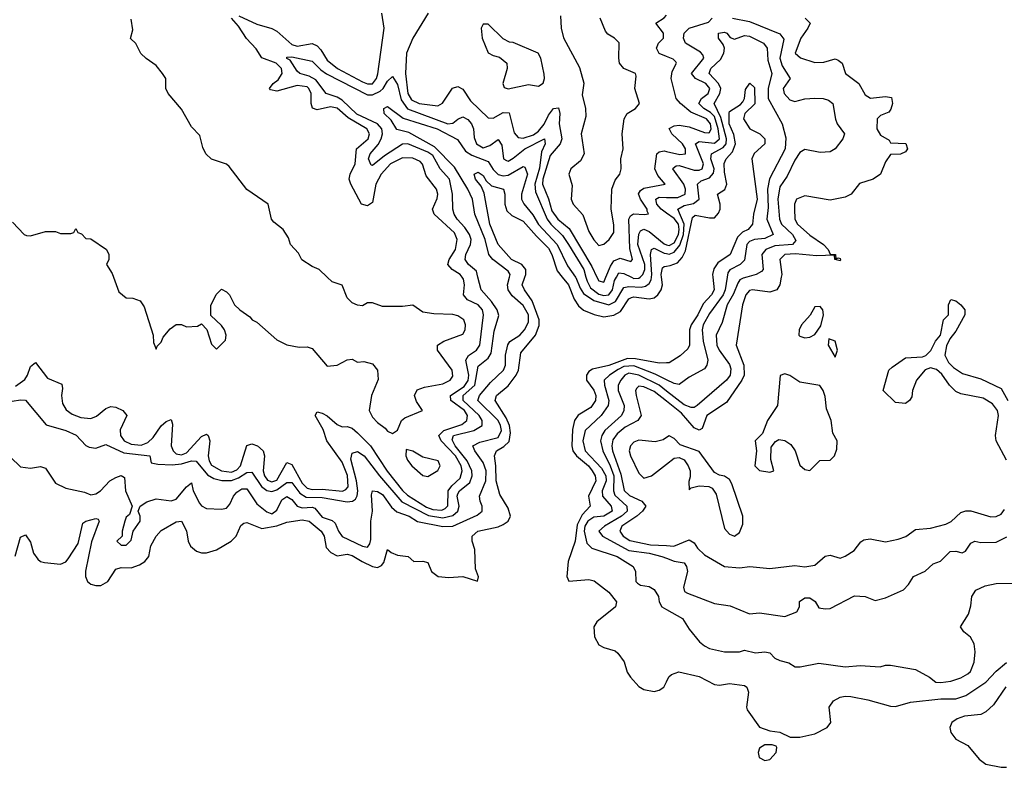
# Model space of a CAD drawing. Header units: inches. Extents: x 2601469 to 2753575, y 449403 to 582909.
# Tile 152 of 256: x 2607427 to 2611343, y 508052 to 511023. Entities that reach past the tile are written whole.
import ezdxf

# ---------------------------------------------------------------- set-up
doc = ezdxf.new("R2010")
doc.units = ezdxf.units.IN
doc.header["$MEASUREMENT"] = 0
for name, color, linetype in [('C6500', 7, 'Continuous'), ('C6501', 7, 'Continuous'), ('C6510', 7, 'Continuous'), ('C6511', 7, 'Continuous')]:
    doc.layers.add(name, color=color, linetype=linetype)

msp = doc.modelspace()

# ---------------------------------------------------------------- linework, layer by layer
at = {"layer": 'C6500', "color": 4}
for points, elevation in [([(2607330, 509496), (2607430, 509512.4), (2607450.4, 509510.4), (2607532.7, 509412.7), (2607610, 509390.4), (2607651.8, 509371.8), (2607690, 509330.8), (2607703.8, 509323.8), (2607730, 509320.5), (2607770, 509334.8), (2607841.2, 509301.2), (2607944.7, 509290), (2607950, 509262), (2607976.9, 509256.9), (2608033.5, 509253.5), (2608070, 509258.4), (2608110.3, 509270.3), (2608128.9, 509268.9), (2608174.2, 509214.2), (2608199.1, 509199.1), (2608231.1, 509191.1), (2608270, 509191.8), (2608297.9, 509202.1), (2608330, 509223.1), (2608350, 509224.4), (2608388.1, 509168.1), (2608410, 509152.2), (2608430, 509147.8), (2608450, 509154), (2608490, 509184), (2608510, 509183.1), (2608541.3, 509141.3), (2608565.9, 509125.9), (2608630, 509124.5), (2608730, 509107), (2608751.1, 509108.9), (2608762.8, 509117.2), (2608769.8, 509130.2), (2608771.8, 509150), (2608766.8, 509190), (2608744.1, 509275.9), (2608750, 509300.7), (2608770, 509306.4), (2608797, 509290), (2608858.3, 509210), (2608947.5, 509107.5), (2609052.4, 509052.4), (2609110, 509043.5), (2609150, 509052.6), (2609169.7, 509070), (2609175.4, 509090), (2609166.6, 509130), (2609170, 509139.1), (2609176.3, 509150), (2609216.8, 509183.2), (2609227.2, 509210), (2609225.3, 509230), (2609207, 509270), (2609158.4, 509330), (2609146.7, 509353.3), (2609152, 509370), (2609233.2, 509390), (2609266.6, 509410), (2609266, 509430), (2609254.3, 509450), (2609191.1, 509510), (2609191.2, 509530), (2609237.2, 509570), (2609250, 509646.8), (2609290, 509678), (2609302.2, 509697.8), (2609314.3, 509785.7), (2609332.3, 509847.7), (2609326, 509870), (2609303.8, 509903.8), (2609262.9, 509950), (2609249.5, 510000)], 12), ([(2607390, 509284.7), (2607430, 509246), (2607470, 509241), (2607510, 509246.8), (2607530, 509241), (2607570, 509180.7), (2607610, 509160.7), (2607685.2, 509145.2), (2607710, 509134.8), (2607730, 509139.1), (2607749, 509150), (2607785.2, 509190), (2607810, 509204), (2607830, 509211), (2607843.6, 509203.6), (2607848.2, 509150), (2607874, 509090), (2607863.6, 509056.4), (2607850, 509046), (2607844.7, 509030), (2607834, 508990), (2607834, 508970), (2607814, 508950), (2607830, 508934), (2607850, 508934), (2607870, 508954), (2607878, 508990), (2607906, 509030), (2607906, 509050), (2607898, 509070), (2607906, 509090), (2607932.7, 509107.3), (2607970, 509119.1), (2608030, 509110.7), (2608050, 509118), (2608090, 509166.8), (2608110, 509182), (2608117.1, 509150), (2608141.8, 509101.8), (2608150, 509090.6), (2608170, 509080.5), (2608230, 509077.1), (2608250, 509082), (2608263, 509097), (2608277.6, 509130), (2608290, 509145.5), (2608310, 509158.4), (2608330, 509158), (2608370, 509098.8), (2608410, 509067.7), (2608430, 509059.1), (2608450, 509074), (2608470, 509114.9), (2608490, 509128.4), (2608510, 509116.4), (2608530.7, 509090), (2608550, 509082.8), (2608590, 509085.7), (2608601.1, 509081.1), (2608630, 509045.3), (2608670, 509032.4), (2608682, 509022), (2608694.9, 508990), (2608709.1, 508969.1), (2608790, 508930.3), (2608810, 508926.4), (2608819.5, 508940.5), (2608823.3, 508956.7), (2608823, 509030), (2608829.7, 509070.3), (2608825.8, 509134.2), (2608830, 509150.7), (2608850, 509148), (2608870, 509135.8), (2608906.1, 509086.1), (2608926.5, 509066.5), (2608976.3, 509050), (2609008.7, 509028.7), (2609110, 509008.8), (2609150, 509010.2), (2609246.5, 509053.5), (2609266.6, 509070), (2609267, 509090), (2609258.4, 509110), (2609256.2, 509130), (2609281.5, 509190), (2609281.7, 509230), (2609270, 509263.7), (2609237, 509310), (2609229.4, 509330), (2609256.6, 509343.4), (2609330, 509363.1), (2609343.1, 509390), (2609339.8, 509410), (2609329.7, 509430), (2609249.7, 509510), (2609255.8, 509530), (2609298.9, 509581.1), (2609351.6, 509630), (2609358.7, 509650), (2609359.7, 509690), (2609368.6, 509731.4), (2609376.4, 509743.6), (2609416.2, 509770), (2609434.7, 509790), (2609450, 509821), (2609450.8, 509850), (2609430, 509887.3), (2609385.9, 509925.9), (2609369.4, 509950), (2609367, 509970), (2609375.2, 510000)], 8), ([(2607409.7, 508890.4), (2607430, 508966), (2607450, 508976), (2607470, 508946), (2607482.4, 508902.4), (2607498.9, 508878.9), (2607510, 508870.3), (2607526.2, 508866.2), (2607590, 508858.9), (2607610, 508868.5), (2607620.1, 508879.9), (2607659.3, 508940.7), (2607678, 509022), (2607689.5, 509030.5), (2607730, 509040.7), (2607738.5, 509038.5), (2607742.8, 509030), (2607712.4, 508947.6), (2607689.2, 508830.8), (2607689.1, 508810), (2607697, 508790), (2607710, 508779.6), (2607730, 508773.8), (2607750, 508774), (2607777.4, 508790), (2607810, 508839.5), (2607830, 508845.3), (2607870, 508844.2), (2607903.7, 508856.3), (2607924.5, 508870), (2607940.5, 508890), (2607948.7, 508931.3), (2607970, 508970.4), (2607990, 508993.4), (2608050, 509027.7), (2608070.6, 509030), (2608090, 508991), (2608097, 508950), (2608106, 508930), (2608130, 508910.4), (2608150, 508903.6), (2608170, 508904.4), (2608210, 508916.5), (2608267.6, 508950), (2608287.8, 508970), (2608307.2, 509012.8), (2608318.4, 509021.6), (2608330, 509024.4), (2608390, 509000.3), (2608450, 509011.2), (2608490, 509026), (2608550, 509035.3), (2608578, 509030), (2608626.4, 508990), (2608637.6, 508970), (2608645.6, 508925.6), (2608664.8, 508904.8), (2608690, 508892.2), (2608730, 508898.4), (2608750, 508894), (2608789.2, 508869.2), (2608830, 508850.3), (2608850, 508846.4), (2608866, 508854), (2608874.7, 508865.3), (2608890, 508918), (2608904.9, 508904.9), (2608930, 508895.5), (2608972, 508890), (2608994, 508870), (2609030, 508870.7), (2609050, 508866), (2609064.9, 508830), (2609091.3, 508810), (2609134, 508806), (2609190, 508810.4), (2609248, 508792), (2609251.6, 508808.4), (2609240.3, 508840.3), (2609236.9, 508916.9), (2609227, 508950), (2609226.6, 508970), (2609249, 508990), (2609330, 509007.2), (2609350, 509016.4), (2609369.4, 509030), (2609378.7, 509050), (2609370, 509081.2), (2609336.4, 509136.4), (2609322.2, 509190), (2609321.2, 509250), (2609315.4, 509290), (2609323.6, 509310), (2609353, 509327), (2609373.6, 509346.4), (2609379.4, 509380.6), (2609375.3, 509410), (2609361.3, 509441.3), (2609318.7, 509510), (2609322.9, 509530), (2609370, 509568.4), (2609401.5, 509610), (2609411, 509630), (2609420.3, 509699.7), (2609478.5, 509770), (2609492.6, 509807.4), (2609493.1, 509830), (2609465.4, 509905.4), (2609434.3, 509950), (2609426, 509970), (2609436.3, 510000)], 4), ([(2607410, 509566), (2607447.1, 509592.9), (2607458.4, 509610), (2607470, 509644.7), (2607490, 509661), (2607538.3, 509598.3), (2607594.6, 509574.6), (2607597.5, 509557.5), (2607592.7, 509530), (2607597.5, 509497.5), (2607612.3, 509472.3), (2607635.8, 509455.8), (2607670, 509441.5), (2607710, 509438.6), (2607733, 509447), (2607770, 509478), (2607790, 509485.3), (2607810, 509482.6), (2607837.3, 509470), (2607852.7, 509450), (2607826.5, 509393.5), (2607827.8, 509370), (2607843.1, 509350), (2607870, 509335.5), (2607910, 509331.8), (2607937, 509343), (2607957.8, 509362.2), (2607990, 509408.5), (2608010, 509426.4), (2608030, 509434), (2608035.1, 509415.1), (2608029, 509330), (2608037.4, 509310), (2608050, 509297.4), (2608070, 509293.6), (2608090, 509301.8), (2608150, 509366.4), (2608170, 509376.3), (2608177.3, 509370), (2608183.1, 509350), (2608177.2, 509290), (2608180.7, 509270), (2608190, 509252.4), (2608229.5, 509229.5), (2608270, 509224.6), (2608290, 509233.6), (2608304.8, 509250), (2608329.8, 509330.2), (2608350, 509337.6), (2608373.4, 509330), (2608395.3, 509310), (2608400.3, 509290), (2608395.5, 509230), (2608400.2, 509210), (2608413.1, 509193.1), (2608430, 509186.4), (2608450, 509193.4), (2608490, 509263.8), (2608510, 509255.3), (2608550, 509181.7), (2608570, 509160.7), (2608590, 509156), (2608630, 509157.4), (2608710.6, 509149.4), (2608724.4, 509155.6), (2608733, 509167), (2608731.1, 509211.1), (2608710, 509265.1), (2608649.2, 509349.2), (2608633.8, 509393.8), (2608601.6, 509450), (2608610, 509464), (2608630, 509459.5), (2608650, 509448.4), (2608690, 509413.7), (2608710, 509404.4), (2608730, 509406), (2608750, 509399.3), (2608770, 509381.7), (2608822, 509330), (2608888.9, 509228.9), (2608950, 509151.6), (2608970, 509133.4), (2609045.6, 509085.6), (2609070, 509075.8), (2609106.3, 509073.7), (2609119.7, 509080.3), (2609130, 509091.3), (2609131.7, 509150), (2609145.3, 509170), (2609179, 509201), (2609187.4, 509230), (2609183.2, 509250), (2609160.9, 509290), (2609103.5, 509350), (2609094, 509370), (2609113.3, 509390), (2609185.3, 509414.7), (2609205.4, 509430), (2609208.7, 509450), (2609195.8, 509470), (2609142, 509510), (2609140.9, 509530), (2609194.5, 509565.5), (2609211, 509589), (2609213.9, 509610), (2609201.4, 509670), (2609211.6, 509688.4), (2609243.5, 509710), (2609257.6, 509730), (2609272, 509850), (2609267.2, 509870), (2609250, 509889.7), (2609207.6, 509910), (2609191.5, 509930), (2609196.4, 509970), (2609192.5, 509992.5), (2609186.6, 510000)], 16), ([(2607799.8, 510000), (2607822, 509942), (2607850, 509918), (2607876.9, 509916.9), (2607906, 509906), (2607922, 509882), (2607958, 509770), (2607959.6, 509739.6), (2607970, 509714), (2607974, 509726), (2607990, 509742), (2607998, 509762), (2608025.6, 509794.4), (2608050, 509811.3), (2608070, 509811.3), (2608090, 509802), (2608134.6, 509805.4), (2608150, 509814), (2608171.6, 509791.6), (2608190, 509734), (2608210, 509714), (2608246, 509750), (2608248, 509770), (2608242, 509790), (2608230, 509808), (2608187.3, 509847.3), (2608187.3, 509887.3), (2608208.4, 509931.6), (2608230, 509952), (2608250, 509942), (2608262, 509930), (2608282, 509890), (2608302, 509870), (2608342.8, 509842.8), (2608352, 509830), (2608370, 509821), (2608450, 509750.8), (2608490, 509730.8), (2608538, 509722), (2608570, 509722.8), (2608590, 509716), (2608650, 509646), (2608690, 509650.7), (2608730, 509672), (2608750, 509674), (2608770, 509662), (2608795.3, 509664.7), (2608830, 509654.8), (2608850.6, 509630), (2608853, 509593), (2608826.4, 509530), (2608816.3, 509470), (2608830, 509444), (2608850, 509422), (2608880.3, 509400.3), (2608890, 509387.7), (2608910, 509378), (2608930, 509392), (2608946, 509430), (2608959.3, 509440.7), (2609028.7, 509470), (2609005.3, 509505.3), (2608997.6, 509530), (2609007.5, 509552.5), (2609037.2, 509562.8), (2609110, 509576.2), (2609139.7, 509590), (2609150, 509606), (2609147.1, 509630), (2609089, 509710), (2609088.7, 509730), (2609114, 509746), (2609190, 509773.4), (2609198.3, 509790), (2609199.7, 509810), (2609192.8, 509830), (2609170, 509846), (2609150, 509852.2), (2609074, 509854), (2609030, 509861.2), (2608990, 509888.7), (2608950, 509884), (2608870, 509884), (2608830, 509898), (2608810, 509898), (2608790, 509886), (2608770, 509888), (2608750, 509898), (2608730, 509918), (2608710, 509968), (2608670, 509982), (2608650.5, 510000)], 24), ([(2609585, 510000), (2609610.1, 509970.1), (2609632.9, 509912.9), (2609650, 509886), (2609670, 509868.2), (2609711.6, 509851.6), (2609750, 509842.6), (2609790, 509848.9), (2609816.8, 509863.2), (2609850, 509914), (2609860.8, 509919.2), (2609870, 509922.3), (2609930, 509913.4), (2609950, 509917.6), (2609965.1, 509930), (2609978.9, 509950), (2609983.1, 509970), (2609979.1, 510000)], 4), ([(2609637.3, 510000), (2609638.4, 509998.4), (2609655.8, 509955.8), (2609670, 509934.6), (2609710, 509907.1), (2609770, 509890.2), (2609797.3, 509902.7), (2609830, 509959.5), (2609850, 509962.9), (2609899.3, 509960.7), (2609915.6, 509964.5), (2609930, 509974.4), (2609938.2, 509990), (2609939.6, 510000)], 8), ([(2609679.1, 510000), (2609683.8, 509983.8), (2609697.6, 509957.6), (2609730, 509932.9), (2609750, 509926.8), (2609769.8, 509930.2), (2609785, 509950), (2609793.2, 509986.8), (2609800.6, 510000)], 12), ([(2609723, 510000), (2609730, 509985.5), (2609750, 509980.7), (2609758, 510000)], 16), ([(2609859.9, 510000), (2609870, 509995.2), (2609890, 509996.5), (2609894.1, 510000)], 12), ([(2610000, 509659.2), (2609970, 509658), (2609875.8, 509675.8), (2609844, 509676), (2609770, 509648.9), (2609705.3, 509634.7), (2609690, 509624.5), (2609681.1, 509610), (2609681.7, 509590), (2609710.2, 509550.2), (2609718.3, 509530), (2609717.4, 509510), (2609698.2, 509481.8), (2609648.2, 509451.8), (2609633.4, 509430), (2609625.9, 509394.1), (2609623.2, 509330), (2609627.6, 509310), (2609640.9, 509290), (2609689.1, 509250), (2609703.9, 509230), (2609715.8, 509210), (2609718, 509190), (2609689.1, 509130), (2609696.4, 509090), (2609664.7, 509055.3), (2609644.3, 509015.7), (2609636.5, 508950), (2609608.8, 508870), (2609602.8, 508810), (2609611.3, 508791.3), (2609690, 508798), (2609712.3, 508792.3), (2609770, 508748.2), (2609800.5, 508710), (2609797.3, 508690), (2609722.8, 508630), (2609710.7, 508610), (2609713.4, 508570), (2609730, 508538.8), (2609750, 508528), (2609795.2, 508515.2), (2609805.8, 508505.8), (2609830.5, 508470.5), (2609843, 508430), (2609856.3, 508410), (2609890, 508373.4), (2609910, 508360.4), (2609950, 508353), (2609970, 508358), (2609989.2, 508370), (2610000, 508392)], 4), ([(2610000, 509591.5), (2609954, 509614), (2609870, 509647.1), (2609830, 509644.9), (2609807, 509633), (2609772.2, 509610), (2609752, 509590), (2609752.9, 509570), (2609770.3, 509510), (2609767.2, 509490), (2609739.5, 509450), (2609675.8, 509390), (2609666.7, 509350), (2609676.5, 509310), (2609740.7, 509240.7), (2609758.4, 509210), (2609759.7, 509190), (2609744, 509150), (2609744.6, 509130), (2609779.5, 509090), (2609783.1, 509070), (2609750.7, 509050), (2609710, 509045.8), (2609686.2, 509030), (2609675, 509010), (2609672.2, 508990), (2609682, 508942), (2609702.5, 508922.5), (2609802.8, 508890), (2609867.3, 508850), (2609876, 508830), (2609878, 508790), (2609883.5, 508783.5), (2609896, 508776), (2609930, 508770.7), (2609950, 508758.8), (2609967.3, 508730), (2609970.7, 508710), (2609981, 508690), (2610000, 508679.3)], 8), ([(2610000, 509547.3), (2609970.4, 509570.4), (2609890, 509610.6), (2609850, 509618.4), (2609834, 509610), (2609817.4, 509590), (2609807.4, 509570), (2609807.8, 509550), (2609831.6, 509490), (2609830.3, 509469.7), (2609820.4, 509450), (2609754, 509390), (2609742, 509370), (2609737.4, 509350), (2609746, 509310), (2609776, 509250), (2609790, 509210.6), (2609789.2, 509150), (2609794, 509134), (2609842, 509090), (2609843.7, 509070), (2609820.3, 509050), (2609753, 509010), (2609730.6, 508990), (2609744.9, 508970), (2609850, 508913.2), (2609930, 508902.4), (2609981, 508890), (2610000, 508882.4)], 12), ([(2610000, 509506.7), (2609950, 509546), (2609910, 509563.5), (2609890, 509566), (2609881.3, 509558.7), (2609876.3, 509550), (2609879.3, 509530), (2609898.7, 509450), (2609885.5, 509430), (2609835.7, 509404.3), (2609802.7, 509377.3), (2609786.6, 509353.4), (2609781.5, 509330), (2609784.3, 509310), (2609817.4, 509217.4), (2609831.6, 509151.6), (2609852.1, 509132.1), (2609902, 509110), (2609917.4, 509090), (2609903.6, 509070), (2609881.3, 509050), (2609822, 509010), (2609813.7, 508990), (2609827, 508970), (2609853.4, 508953.4), (2609936.2, 508936.2), (2610000, 508932.7)], 16), ([(2610000, 509362.7), (2609986.2, 509353.8), (2609954.9, 509345.1), (2609890, 509352.1), (2609870, 509344.2), (2609855.8, 509330), (2609850.4, 509310), (2609856.5, 509290), (2609890, 509220.7), (2609910, 509201.6), (2609939.3, 509210), (2610000, 509257.2)], 24)]:
    msp.add_lwpolyline(points, dxfattribs=dict(at, elevation=elevation))
at = {"layer": 'C6500', "color": 4, "elevation": 24}
msp.add_lwpolyline([(2608964.7, 509315.3), (2608962.8, 509290), (2608970, 509272), (2608986.8, 509250), (2609030, 509211), (2609050, 509208), (2609090, 509231.3), (2609099.3, 509250), (2609092, 509270), (2609030, 509284), (2608990, 509308.7)], close=True, dxfattribs=at)
at = {"layer": 'C6501', "color": 4}
for points, elevation in [([(2608299.1, 511039.1), (2608370, 511005.3), (2608430, 510988.7), (2608450, 510978), (2608510, 510925), (2608530, 510917.8), (2608590, 510928.7), (2608610, 510919.5), (2608624.3, 510904.3), (2608650, 510862.4), (2608690.4, 510830), (2608790, 510776.1), (2608810, 510769), (2608830, 510769), (2608846.3, 510790), (2608851.6, 510808.4), (2608876.5, 510990), (2608867, 511050)], 16), ([(2609052, 511050), (2608990.3, 510950), (2608965.8, 510890), (2608960.9, 510810), (2608971.4, 510730), (2608985.4, 510705.4), (2609016, 510690), (2609090, 510680.4), (2609108.3, 510691.7), (2609148.7, 510751.3), (2609170, 510758.4), (2609190, 510747.7), (2609220.3, 510700.3), (2609290, 510633), (2609310, 510632.4), (2609350, 510654.3), (2609373.5, 510653.5), (2609394.2, 510574.2), (2609410, 510555.8), (2609430, 510552.6), (2609470, 510566), (2609490, 510580.7), (2609512.4, 510607.6), (2609530, 510644.4), (2609550, 510670.3), (2609570, 510673.4), (2609574.9, 510650), (2609572.2, 510610), (2609582.6, 510550), (2609576.5, 510530), (2609536.5, 510483.5), (2609508.1, 510390), (2609506.6, 510370), (2609530.7, 510310.7), (2609543.9, 510263.9), (2609567.9, 510230), (2609613, 510193), (2609702.5, 510042.5), (2609723, 510000)], 16), ([(2609578.5, 511038.5), (2609580.5, 510990), (2609590, 510951.3), (2609653, 510833), (2609670.5, 510770.5), (2609664.7, 510724.7), (2609678, 510670), (2609678.5, 510638.5), (2609659.5, 510570), (2609672.7, 510490), (2609657, 510463), (2609618.8, 510430), (2609611, 510410), (2609624.9, 510364.9), (2609620.4, 510310), (2609628.2, 510290), (2609667.1, 510247.1), (2609690, 510181.6), (2609710, 510148.4), (2609730, 510126.4), (2609750, 510130.5), (2609771.5, 510150), (2609790, 510178), (2609790, 510208), (2609779.8, 510270), (2609782.6, 510350), (2609794.9, 510385.1), (2609814, 510410), (2609818.7, 510430), (2609818, 510470), (2609827.8, 510510), (2609823, 510570), (2609831.6, 510630), (2609842.7, 510650), (2609876, 510670), (2609891.8, 510690), (2609873, 510750), (2609878.9, 510798.9), (2609876, 510810), (2609829.5, 510829.5), (2609813.2, 510850), (2609809.3, 510870), (2609811.3, 510931.3), (2609793.2, 510950), (2609765.8, 510965.8), (2609757.2, 510977.2), (2609735.1, 511030)], 24), ([(2610000, 510877.2), (2609970, 510889.6), (2609959.5, 510910), (2609967.3, 510930), (2609987, 510950), (2609987, 510970), (2609957.2, 511010), (2609989.6, 511030.4), (2610000, 511040.8)], 16), ([(2608650.5, 510000), (2608618, 510030), (2608590, 510042), (2608549.3, 510069.3), (2608535.5, 510095.5), (2608504, 510130), (2608496.5, 510156.5), (2608475.3, 510190), (2608438, 510218), (2608428.7, 510230), (2608415.3, 510290), (2608330, 510348.7), (2608260.4, 510440.4), (2608248.9, 510448.9), (2608190, 510468.7), (2608168, 510490), (2608155.3, 510515.3), (2608143.1, 510563.1), (2608110, 510598), (2608070, 510668), (2608018, 510730), (2608008.7, 510750), (2608008, 510790), (2607995.3, 510810), (2607970, 510842), (2607930, 510868.7), (2607909.3, 510889.3), (2607888.4, 510928.4), (2607868.4, 510948.4), (2607877.2, 510982.8), (2607870, 511026)], 24), ([(2609186.6, 510000), (2609178.7, 510010), (2609147, 510030), (2609129.6, 510050), (2609135.4, 510070), (2609159.8, 510110), (2609167.4, 510150), (2609155.8, 510175.8), (2609075.1, 510250), (2609069.4, 510270), (2609087, 510313), (2609089.7, 510330), (2609084.7, 510350), (2609043.1, 510403.1), (2609029.7, 510449.7), (2609019.5, 510459.5), (2608990, 510472.4), (2608950, 510473.7), (2608901.3, 510450), (2608864.4, 510410), (2608844, 510370), (2608830, 510297.2), (2608810, 510282.9), (2608786, 510290), (2608744.2, 510370), (2608738, 510390), (2608741.3, 510410), (2608761, 510450), (2608766, 510510), (2608813, 510550), (2608818.7, 510570), (2608807.3, 510590), (2608732.8, 510632.8), (2608690, 510672.2), (2608662.6, 510677.4), (2608610, 510664.7), (2608591.5, 510671.5), (2608586, 510690), (2608585.7, 510730), (2608577.4, 510750), (2608570, 510756), (2608530, 510762.4), (2608450, 510738.7), (2608424.4, 510744.4), (2608420.9, 510750), (2608435.1, 510770), (2608455.2, 510784.8), (2608470.8, 510809.2), (2608468.3, 510830), (2608447.6, 510850), (2608390, 510872), (2608367.6, 510907.6), (2608328.8, 510948.8), (2608297.4, 510997.4), (2608269.4, 511030)], 16), ([(2609249.5, 510000), (2609243.3, 510023.3), (2609212.3, 510050), (2609198.4, 510070), (2609201.3, 510090), (2609219.7, 510130), (2609222, 510150), (2609215.8, 510170), (2609197.5, 510197.5), (2609166.3, 510230), (2609155.6, 510250), (2609149.6, 510270), (2609148, 510330), (2609136.3, 510390), (2609098.7, 510430), (2609070, 510484), (2609050, 510497), (2608970.4, 510529.6), (2608950, 510528.4), (2608877.3, 510482.7), (2608830, 510443.7), (2608825.4, 510445.4), (2608814, 510470), (2608820.5, 510490), (2608852.7, 510527.3), (2608864.2, 510550), (2608869.8, 510570), (2608867.2, 510590), (2608849.6, 510610), (2608768.3, 510648.3), (2608710, 510703.8), (2608690, 510716), (2608646.6, 510730), (2608604.4, 510784.4), (2608578.8, 510798.8), (2608541.2, 510810), (2608530, 510819.3), (2608502.9, 510862.9), (2608489.8, 510869.8), (2608490, 510874), (2608510, 510876.4), (2608590, 510858.4), (2608624.1, 510824.1), (2608647.8, 510807.8), (2608810, 510724.2), (2608830, 510724.2), (2608860.4, 510739.6), (2608872.2, 510750), (2608890, 510779.1), (2608910, 510798), (2608930, 510765.5), (2608944.3, 510704.3), (2608969.5, 510669.6), (2609130, 510609.2), (2609150, 510612), (2609170, 510628.5), (2609190, 510637), (2609210, 510627), (2609223.6, 510610), (2609231.6, 510590), (2609235.1, 510555.1), (2609243.8, 510530), (2609270, 510514.4), (2609297, 510523), (2609330, 510546.8), (2609344.4, 510524.4), (2609350.7, 510470.7), (2609363.4, 510463.4), (2609370, 510461.6), (2609390, 510472.7), (2609435.6, 510510), (2609514, 510550), (2609517.1, 510530), (2609501.8, 510498.2), (2609493.9, 510433.9), (2609476, 510370), (2609479, 510339), (2609524.7, 510230), (2609539, 510210), (2609585.9, 510165.9), (2609610, 510130.4), (2609670.2, 510030), (2609679.1, 510000)], 12), ([(2609375.2, 510000), (2609378, 510010), (2609370, 510023.7), (2609309.4, 510070), (2609293.3, 510090), (2609278.8, 510150), (2609237.4, 510250), (2609228.3, 510310), (2609210, 510349.5), (2609156.8, 510436.8), (2609077.4, 510517.4), (2608974.9, 510574.9), (2608926.5, 510586.5), (2608904.4, 510624.4), (2608877.2, 510650), (2608875.3, 510670), (2608890, 510678.8), (2608952.4, 510632.4), (2609088, 510590), (2609167.8, 510547.8), (2609200.4, 510500.4), (2609225.4, 510485.4), (2609290, 510460.3), (2609310, 510428.5), (2609330, 510408), (2609350, 510403.2), (2609370, 510406), (2609430, 510440.5), (2609436.7, 510436.7), (2609446.7, 510410), (2609423.1, 510330), (2609423.1, 510310), (2609431.6, 510291.6), (2609467.7, 510247.7), (2609490, 510208.9), (2609564.7, 510130), (2609605.5, 510045.5), (2609637.3, 510000)], 8), ([(2609758, 510000), (2609776.2, 510043.8), (2609790, 510064.9), (2609815.1, 510075.1), (2609857.5, 510062.5), (2609864, 510070), (2609853.3, 510113.3), (2609850, 510231), (2609856.1, 510243.9), (2609868.5, 510251.5), (2609911.5, 510248.5), (2609928, 510252), (2609922, 510262), (2609922.9, 510270), (2609896.4, 510310), (2609888.5, 510331.5), (2609896, 510344), (2609910, 510353.6), (2609994, 510370), (2609964.4, 510404.4), (2609953.6, 510430), (2609960.7, 510490), (2609970, 510497.6), (2609990, 510501.5), (2610000, 510499.3)], 16), ([(2609436.3, 510000), (2609439.7, 510010), (2609440.5, 510030), (2609424.5, 510050), (2609382.9, 510070), (2609330, 510129.5), (2609296.9, 510210), (2609274.2, 510334.2), (2609262, 510362), (2609239.5, 510390), (2609234, 510410), (2609250, 510418), (2609270, 510404), (2609282.3, 510382.3), (2609303.1, 510363.1), (2609350.8, 510350), (2609357.1, 510330), (2609356.4, 510290), (2609364.2, 510264.2), (2609384.9, 510244.9), (2609430, 510223.1), (2609482.3, 510162.3), (2609530, 510115.3), (2609544, 510090), (2609564.5, 510024.5), (2609585, 510000)], 4), ([(2610000, 510254.4), (2609977.7, 510270), (2609961.7, 510290), (2609957, 510310), (2609970, 510317.4), (2610000, 510316.8)], 12), ([(2607398.8, 510218.8), (2607444.7, 510170), (2607454.6, 510165.4), (2607470, 510164.7), (2607530, 510182), (2607570, 510182), (2607590, 510174), (2607630, 510174), (2607642, 510178), (2607650, 510194), (2607658, 510178), (2607672.7, 510172.7), (2607690, 510154), (2607710, 510152), (2607772, 510110), (2607782, 510090), (2607782, 510070), (2607772, 510050), (2607794.4, 510014.4), (2607799.8, 510000)], 24), ([(2609894.1, 510000), (2609906, 510010), (2609913.4, 510030), (2609913.1, 510050), (2609885.7, 510130), (2609889, 510171), (2609896.3, 510183.7), (2609910, 510190.3), (2609930, 510181.7), (2609990, 510132.2), (2610000, 510129.1)], 12), ([(2609939.6, 510000), (2609941, 510010), (2609935.4, 510090), (2609939.3, 510110), (2609950, 510114.6), (2609990, 510095), (2610000, 510093.4)], 8), ([(2609800.6, 510000), (2609810, 510017), (2609830, 510014.3), (2609859.9, 510000)], 12), ([(2609979.1, 510000), (2609977.7, 510010), (2609983.3, 510036.7), (2609990, 510043), (2610000, 510044.2)], 4)]:
    msp.add_lwpolyline(points, dxfattribs=dict(at, elevation=elevation))
at = {"layer": 'C6501', "color": 4, "elevation": 24}
msp.add_lwpolyline([(2609290, 511006), (2609270, 511006), (2609262, 510990), (2609266, 510950), (2609290, 510892), (2609310, 510881), (2609334.8, 510874.8), (2609364.7, 510850), (2609366, 510830), (2609348.2, 510770), (2609354.4, 510754.4), (2609370, 510748.7), (2609450, 510766.4), (2609490, 510758.8), (2609509.4, 510770.6), (2609514.7, 510790), (2609513, 510807), (2609499.6, 510870), (2609488.7, 510890), (2609390, 510933.2), (2609374.6, 510934.6), (2609350, 510948)], close=True, dxfattribs=at)
at = {"layer": 'C6510', "color": 4}
for points, elevation in [([(2610240.7, 510000), (2610233.2, 509950), (2610224.5, 509930), (2610170, 509855.6), (2610145.8, 509810), (2610140.8, 509790), (2610145.7, 509745.7), (2610164.4, 509670), (2610160.5, 509650), (2610150, 509636), (2610090, 509602.7), (2610050, 509572.7), (2610030, 509576.9), (2610000, 509591.5)], 8), ([(2610456.2, 510000), (2610450, 509969.2), (2610438, 509950), (2610410, 509940.5), (2610342, 509950), (2610330, 509947), (2610314.9, 509930), (2610301.3, 509890), (2610276.4, 509730), (2610307.6, 509650), (2610308.8, 509610), (2610299.5, 509590), (2610237.8, 509502.2), (2610159.5, 509450), (2610142, 509398), (2610130, 509392), (2610110, 509400.5), (2610059.8, 509459.8), (2610000, 509506.7)], 16), ([(2610184, 510000), (2610188.7, 509950), (2610178, 509930), (2610145.4, 509894.6), (2610123.6, 509850), (2610097.4, 509810), (2610091.6, 509790), (2610090.4, 509730), (2610084.4, 509715.6), (2610053.3, 509686.7), (2610010, 509659.6), (2610000, 509659.2)], 4), ([(2610319, 510000), (2610304.1, 509995.9), (2610291.3, 509988.7), (2610283.4, 509976.6), (2610266.4, 509933.6), (2610240.9, 509890), (2610220.7, 509819.3), (2610197.1, 509770), (2610199.5, 509730), (2610208.7, 509710), (2610250, 509653.4), (2610255.8, 509635.8), (2610252.9, 509610), (2610238.7, 509590), (2610122, 509490), (2610110, 509482.4), (2610097.7, 509482.3), (2610070, 509492.6), (2610000, 509547.3)], 12), ([(2611352.1, 509272.1), (2611311.2, 509350), (2611307.6, 509370), (2611320.5, 509450), (2611316.2, 509470), (2611295.8, 509495.8), (2611258.8, 509518.8), (2611170, 509535.6), (2611150, 509545.1), (2611124.5, 509570), (2611094.1, 509614.2), (2611072.9, 509632.9), (2611050, 509639.5), (2611028.5, 509631.5), (2610993.4, 509590), (2610977.3, 509550), (2610975.2, 509524.8), (2610966, 509510), (2610950, 509497.2), (2610910, 509501.2), (2610861.2, 509550), (2610884, 509630), (2610897.5, 509642.5), (2610950, 509679.1), (2611017.2, 509682.8), (2611031.5, 509688.5), (2611051.4, 509708.6), (2611070, 509746), (2611089.4, 509770), (2611101.2, 509830), (2611121.2, 509850), (2611121.2, 509890), (2611130, 509910.8), (2611150, 509906), (2611170.5, 509890.5), (2611186, 509870), (2611186, 509850), (2611150, 509785.2), (2611125.8, 509754.2), (2611113.1, 509726.9), (2611106, 509690), (2611121.3, 509661.3), (2611140.4, 509640.4), (2611177.2, 509617.2), (2611250, 509595.6), (2611330, 509557.1), (2611357, 509510)], 16), ([(2610000, 509257.2), (2610030, 509280.5), (2610050, 509283), (2610070, 509274), (2610086, 509250), (2610093, 509230), (2610093.7, 509206.3), (2610088, 509188), (2610090, 509154), (2610098, 509162), (2610129.2, 509170.8), (2610167.5, 509167.5), (2610180.7, 509160.7), (2610197.1, 509137.1), (2610230, 509001), (2610250, 508978.8), (2610270, 508971), (2610290, 508984.7), (2610302.5, 509017.5), (2610302.9, 509050), (2610258.9, 509178.9), (2610250, 509195.3), (2610230, 509208.7), (2610210, 509212.3), (2610190, 509224), (2610130, 509307), (2610053.7, 509333.7), (2610030, 509358), (2610010, 509369.2), (2610000, 509362.7)], 24), ([(2610000, 508932.7), (2610028.9, 508931.1), (2610090, 508956.3), (2610110, 508944), (2610122.5, 508922.5), (2610150, 508896), (2610230, 508850.4), (2610290, 508844.9), (2610330.3, 508850.3), (2610410, 508842.4), (2610510, 508854), (2610550, 508848), (2610590, 508855.5), (2610630, 508890.7), (2610650, 508894.8), (2610690, 508882.8), (2610710, 508890.8), (2610746.3, 508913.7), (2610772.3, 508947.7), (2610784.1, 508955.9), (2610810, 508959.3), (2610870, 508948.2), (2610921.4, 508958.6), (2610951.1, 508968.9), (2610990, 508996.4), (2611050, 509002), (2611110, 509018.4), (2611131, 509029), (2611170, 509064), (2611190, 509070.8), (2611210, 509070.6), (2611290, 509047.2), (2611310, 509048.8), (2611330, 509057.6), (2611344, 509076)], 16), ([(2610000, 508882.4), (2610030, 508870.5), (2610070, 508864.7), (2610078.8, 508850), (2610082.8, 508830), (2610067.5, 508767.5), (2610071.3, 508750), (2610083.4, 508743.4), (2610190, 508702.8), (2610253.2, 508693.2), (2610330, 508661), (2610370, 508666), (2610470, 508651), (2610518, 508670), (2610528.7, 508690), (2610529.1, 508710.9), (2610550, 508724.7), (2610570, 508724.7), (2610590.7, 508710.7), (2610606, 508686), (2610630, 508681), (2610650, 508682.8), (2610746.8, 508733.2), (2610790, 508730.6), (2610830, 508714.8), (2610870, 508724.9), (2610942.7, 508757.3), (2610962, 508778), (2610982, 508810), (2611028.9, 508831.1), (2611060.2, 508859.8), (2611088.9, 508871.1), (2611128, 508910), (2611150, 508911), (2611175.3, 508904.7), (2611188.7, 508911.3), (2611210, 508942), (2611226, 508950), (2611250, 508944.7), (2611310, 508946), (2611352.9, 508967.1)], 12), ([(2610000, 508679.3), (2610063.4, 508643.4), (2610090, 508601), (2610130.8, 508550), (2610150, 508534), (2610170, 508524), (2610230.7, 508510.7), (2610289.3, 508510.7), (2610310, 508517.3), (2610352.9, 508507.1), (2610390, 508511), (2610410, 508506), (2610430, 508486), (2610450, 508476), (2610486.4, 508466.4), (2610511.1, 508451.1), (2610531.1, 508451.1), (2610606, 508466), (2610710, 508450.6), (2610770, 508456.3), (2610849.4, 508450.6), (2610870, 508457.3), (2610890, 508457.3), (2610990, 508440.7), (2611046, 508410), (2611070.5, 508390.5), (2611090, 508388.4), (2611130, 508394), (2611170, 508406.7), (2611197.5, 508422.5), (2611208, 508432), (2611222.9, 508470), (2611226.6, 508510), (2611222.7, 508542.7), (2611209.1, 508569.1), (2611182, 508590), (2611168.7, 508610), (2611200.2, 508659.8), (2611210, 508694), (2611214, 508730), (2611230, 508756), (2611266.8, 508773.2), (2611310, 508782), (2611430, 508784)], 8), ([(2610000, 508392), (2610009.2, 508410.8), (2610019, 508421), (2610049, 508431), (2610130, 508413), (2610190, 508380.5), (2610210, 508378), (2610250, 508384.4), (2610310, 508376.3), (2610318.8, 508370), (2610325.5, 508350), (2610317.3, 508290), (2610320.5, 508280.5), (2610370, 508210.8), (2610410, 508196), (2610450, 508191.3), (2610491.6, 508171.6), (2610530, 508171), (2610590, 508184.7), (2610639, 508210), (2610653.2, 508230), (2610647, 508290), (2610664, 508316), (2610690, 508330.4), (2610710, 508334.9), (2610733, 508333), (2610799.9, 508319.9), (2610890, 508294), (2610910, 508293.4), (2610970, 508310.8), (2611090, 508323.7), (2611150, 508323.8), (2611190, 508337.1), (2611269.7, 508390.3), (2611310, 508434), (2611351.8, 508468.2)], 4), ([(2611348.7, 508371.3), (2611299.9, 508300.1), (2611270, 508272.3), (2611250, 508262), (2611185.1, 508254.9), (2611156.1, 508243.9), (2611134.8, 508230), (2611126.8, 508210), (2611130.7, 508190), (2611150, 508164), (2611198, 508138), (2611243.5, 508083.5), (2611270, 508064.7), (2611330, 508052), (2611351.6, 508051.6)], 4)]:
    msp.add_lwpolyline(points, dxfattribs=dict(at, elevation=elevation))
for points, elevation in [([(2610610, 509884), (2610590, 509882), (2610570.7, 509849.3), (2610536, 509810), (2610527.3, 509790), (2610525.5, 509770), (2610530, 509764.9), (2610550, 509758.8), (2610570, 509761), (2610590, 509772), (2610613.2, 509806.8), (2610624, 509850), (2610621.2, 509870)], 24), ([(2610645.4, 509754.6), (2610642, 509730), (2610670, 509682), (2610679, 509710), (2610670, 509746)], 24), ([(2610470, 509616), (2610451, 509609), (2610440.7, 509490), (2610401, 509430), (2610381, 509379), (2610352, 509350), (2610358, 509310), (2610351.3, 509250), (2610370, 509231.3), (2610410, 509224.7), (2610426, 509230), (2610414.6, 509274.6), (2610415.3, 509324.7), (2610433.2, 509346.8), (2610446, 509354), (2610470, 509350.8), (2610494.2, 509334.2), (2610510.6, 509310), (2610530, 509252), (2610550, 509236), (2610570, 509231.3), (2610609.1, 509270.9), (2610650, 509272), (2610668, 509290), (2610676.4, 509316.4), (2610678, 509350), (2610660.4, 509380.4), (2610654, 509430), (2610636.4, 509476.4), (2610630, 509526), (2610622, 509550), (2610608.9, 509568.9), (2610530, 509582), (2610490, 509609)], 24), ([(2610390, 508141.2), (2610370, 508128), (2610364, 508110), (2610368, 508090), (2610390, 508078), (2610410, 508082), (2610435.3, 508110), (2610438, 508130), (2610435.3, 508135.3), (2610420.4, 508140.4)], 4)]:
    msp.add_lwpolyline(points, close=True, dxfattribs=dict(at, elevation=elevation))
at = {"layer": 'C6511', "color": 4}
for points, elevation in [([(2610000, 510316.8), (2610044, 510316), (2610074, 510330), (2610075.6, 510350), (2610068.6, 510370), (2610025.1, 510430), (2610026.3, 510433.7), (2610037.5, 510442.5), (2610050, 510443.7), (2610110, 510425.2), (2610130, 510424.7), (2610140.7, 510430), (2610146.2, 510450), (2610115.1, 510530), (2610130, 510538.7), (2610190, 510532.3), (2610209.8, 510550.2), (2610205.4, 510590), (2610190, 510638.2), (2610174.9, 510654.9), (2610147.6, 510670), (2610127.8, 510690), (2610138.4, 510710), (2610164.7, 510730), (2610172.1, 510750), (2610155.8, 510770), (2610114.5, 510790), (2610098.7, 510810), (2610147.8, 510870), (2610144.4, 510884.4), (2610134.9, 510894.9), (2610075.1, 510930), (2610067, 510950), (2610069.7, 510970.3), (2610089.2, 510990), (2610166.3, 511013.7), (2610181.6, 511030)], 12), ([(2610262, 511030), (2610330, 511016.3), (2610450, 510967.3), (2610465.5, 510945.5), (2610450.2, 510870), (2610459.7, 510839.7), (2610490.7, 510790), (2610463, 510750), (2610468, 510730), (2610490, 510704.9), (2610510, 510698.4), (2610550, 510708.7), (2610590, 510711.7), (2610622, 510710), (2610643.4, 510703.4), (2610661, 510690), (2610671.6, 510628.4), (2610678.8, 510610), (2610706.8, 510570), (2610700.7, 510550), (2610670.6, 510510), (2610650, 510498.7), (2610610, 510495.4), (2610550, 510507), (2610530, 510495.1), (2610510, 510465.2), (2610478.9, 510401.1), (2610450, 510359.3), (2610442.4, 510310), (2610449.1, 510230), (2610457.4, 510210), (2610501.1, 510170), (2610514.4, 510145.6), (2610501, 510130), (2610430, 510124.1), (2610394.9, 510110), (2610378.4, 510090), (2610384, 510030), (2610377.6, 510022.4), (2610356, 510010), (2610319, 510000)], 12), ([(2610551.3, 511030), (2610570.8, 511010), (2610562, 510990), (2610533.1, 510950), (2610510.6, 510890), (2610531.8, 510871.8), (2610590, 510853.1), (2610625.3, 510854.7), (2610670, 510867.3), (2610682.5, 510862.5), (2610698.8, 510850), (2610711.3, 510810), (2610764.7, 510770), (2610790, 510724.7), (2610811.1, 510711.1), (2610870, 510718), (2610894.8, 510714.8), (2610898, 510690), (2610891.6, 510668.4), (2610883.6, 510656.4), (2610850, 510642), (2610838, 510630), (2610836, 510590), (2610850, 510564.7), (2610884.7, 510544.7), (2610890, 510534), (2610951, 510531), (2610958, 510510), (2610950, 510498), (2610930, 510488.7), (2610890, 510488), (2610870, 510458), (2610850.4, 510409.6), (2610821, 510390), (2610767.5, 510372.5), (2610734, 510330), (2610710, 510317.4), (2610650, 510306.6), (2610550, 510323.5), (2610516.3, 510310), (2610508.2, 510290), (2610508.4, 510271.6), (2610510.4, 510230), (2610520.3, 510210), (2610570, 510166.4), (2610624, 510130), (2610642.8, 510110), (2610650.8, 510090.8), (2610671, 510090), (2610672.7, 510072.7), (2610683.1, 510076.9), (2610690, 510074.8), (2610692.1, 510067.9), (2610690, 510065.2), (2610668.7, 510070), (2610667.3, 510087.3), (2610595.6, 510084.4), (2610512.3, 510092.3), (2610470.3, 510089.7), (2610450.4, 510070), (2610458.3, 510010), (2610456.2, 510000)], 16), ([(2610000, 510093.4), (2610010, 510091.9), (2610030, 510099.2), (2610052.5, 510127.5), (2610066.6, 510170), (2610069.9, 510210), (2610044.2, 510270), (2610070, 510284.7), (2610106.8, 510293.2), (2610129.6, 510310), (2610122.4, 510370), (2610137.4, 510382.6), (2610170, 510394.9), (2610186.9, 510413.1), (2610188.9, 510430), (2610176.4, 510470), (2610178.7, 510490), (2610225, 510515), (2610236.2, 510530), (2610238.5, 510550), (2610215, 510635), (2610188.5, 510690), (2610211, 510730), (2610215.3, 510750), (2610206.4, 510770), (2610169.7, 510810), (2610175.8, 510830), (2610214.5, 510865.5), (2610226.9, 510890), (2610229.7, 510910), (2610224.9, 510924.9), (2610206.6, 510950), (2610206.6, 510970), (2610230, 510973.7), (2610238.8, 510970), (2610253.2, 510953.2), (2610270, 510946), (2610310, 510961.1), (2610330, 510957.4), (2610384.9, 510930), (2610399.5, 510910), (2610402.2, 510862.2), (2610418, 510810), (2610403.2, 510750), (2610404.4, 510710), (2610459.3, 510610), (2610473.7, 510553.7), (2610471.6, 510510), (2610409.2, 510390.8), (2610400.7, 510350), (2610403.7, 510276.3), (2610398.9, 510230), (2610423.8, 510170), (2610390, 510153.7), (2610350, 510149.7), (2610330, 510142), (2610318.9, 510130), (2610310, 510067), (2610293, 510050), (2610251.3, 510028.7), (2610243.2, 510016.8), (2610240.7, 510000)], 8), ([(2610000, 510499.3), (2610052.2, 510487.8), (2610075.1, 510490), (2610075.1, 510510), (2610062.6, 510530), (2610020.5, 510570), (2610009.7, 510590.3), (2610030, 510602), (2610050, 510603.6), (2610090, 510596.9), (2610150, 510575.6), (2610165.8, 510574.2), (2610170, 510574.4), (2610177.8, 510590), (2610174.6, 510610), (2610158.7, 510630), (2610096.5, 510656.5), (2610055.1, 510690), (2610037.6, 510710), (2610017.6, 510790), (2610022, 510818), (2610039, 510850), (2610036.5, 510856.5), (2610026.3, 510866.3), (2610000, 510877.2)], 16), ([(2610000, 510044.2), (2610014.1, 510045.8), (2610042.9, 510057.1), (2610061.8, 510078.2), (2610075.1, 510105), (2610102.8, 510237.2), (2610113.8, 510246.2), (2610170, 510235.3), (2610190, 510236.4), (2610206.1, 510253.9), (2610213, 510270), (2610213.3, 510290), (2610202.7, 510330), (2610231.3, 510348.7), (2610239.6, 510370), (2610230, 510418), (2610228.5, 510451.6), (2610237, 510470), (2610262, 510498), (2610273.3, 510530), (2610267.3, 510567.3), (2610248.9, 510610), (2610248.2, 510651.8), (2610250, 510658), (2610293.6, 510686.4), (2610302.7, 510697.3), (2610309.2, 510710), (2610313.6, 510746.4), (2610331.1, 510771.1), (2610350, 510754), (2610350.4, 510689.6), (2610311.3, 510650), (2610306, 510630), (2610331.3, 510590), (2610371, 510570), (2610390.6, 510550), (2610390.6, 510530), (2610348.3, 510491.7), (2610339.1, 510470), (2610360.3, 510310), (2610344.9, 510250), (2610341.6, 510210), (2610324, 510190), (2610301.6, 510178.4), (2610281.3, 510158.7), (2610252.4, 510090), (2610203, 510057), (2610187.2, 510032.8), (2610183.1, 510010), (2610184, 510000)], 4), ([(2610000, 510129.1), (2610010, 510126), (2610030, 510136.2), (2610046.8, 510170), (2610050.4, 510190), (2610047.7, 510210), (2610030, 510233.3), (2610000, 510254.4)], 12)]:
    msp.add_lwpolyline(points, dxfattribs=dict(at, elevation=elevation))

doc.saveas('drawing.dxf')
